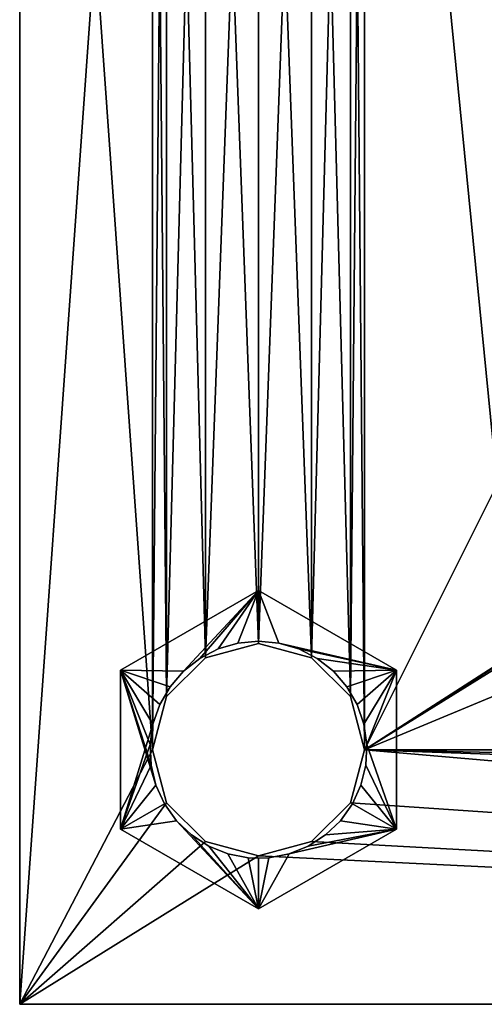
# Model space of a CAD drawing. Extents: x 1 to 156, y -51 to 49.
# Tile 1 of 179: x 1 to 23, y -51 to -5. Entities that reach past the tile are written whole.
import ezdxf

# ---------------------------------------------------------------- set-up
doc = ezdxf.new("R2010")
doc.units = 0
doc.header["$LTSCALE"] = 25.4
doc.layers.get('0').update_dxf_attribs({"color": 13, "linetype": 'CONTINUOUS'})

# ---------------------------------------------------------------- blocks, each defined once
blk = doc.blocks.new('RIO-9097_STL')
at = {"color": 250}
mesh = blk.add_polyface(dxfattribs=at)
corners = [(0.781, -51.204, 2.8), (7.031, -39.204, 2.8), (0.781, 48.796, 2.8), (17.031, -39.204, 2.8), (23.281, -26.704, 2.8), (17.031, 36.796, 2.8), (12.031, 41.796, 2.8), (9.531, 41.126, 2.8), (7.701, 39.296, 2.8), (7.031, 36.796, 2.8), (23.281, 31.296, 2.8), (23.281, -26.424, 2.8), (23.281, -25.424, 2.8), (23.281, -24.424, 2.8), (23.281, -23.424, 2.8), (23.281, -22.424, 2.8), (23.281, -21.424, 2.8), (23.281, -20.424, 2.8), (23.281, -19.424, 2.8), (23.281, -18.424, 2.8), (23.281, -17.424, 2.8), (23.281, -16.424, 2.8), (23.281, -15.424, 2.8), (23.281, -14.424, 2.8), (23.281, -13.424, 2.8), (23.281, -12.424, 2.8), (23.281, -11.424, 2.8), (23.281, -10.424, 2.8), (23.281, -9.424, 2.8), (23.281, -8.424, 2.8), (23.281, -7.424, 2.8), (23.281, -6.424, 2.8), (23.281, -5.424, 2.8), (23.281, -4.424, 2.8), (23.281, -3.424, 2.8), (23.281, -2.424, 2.8), (23.281, -1.424, 2.8), (23.281, -0.424, 2.8), (23.281, 0.576, 2.8), (23.281, 1.576, 2.8), (23.281, 2.576, 2.8), (7.701, -36.704, 2.8), (7.701, 34.296, 2.8), (9.531, -34.874, 2.8), (9.531, 32.466, 2.8), (12.031, -34.204, 2.8), (12.031, 31.796, 2.8), (14.531, -34.874, 2.8), (14.531, 32.466, 2.8), (16.361, -36.704, 2.8), (16.361, 34.296, 2.8)]
mesh.append_faces([[corners[k] for k in face] for face in [(0, 1, 2), (6, 2, 7), (7, 2, 8), (8, 2, 9), (41, 9, 1), (9, 41, 42), (42, 43, 44), (44, 45, 46), (46, 47, 48), (48, 49, 50), (50, 3, 5)]], dxfattribs={"vtx0": -1, "vtx1": -1, "color": 250})
mesh.append_faces([[corners[k] for k in face] for face in [(3, 4, 5), (9, 2, 1), (10, 5, 4), (10, 11, 12), (10, 12, 13), (10, 13, 14), (10, 14, 15), (10, 15, 16), (10, 16, 17), (10, 17, 18), (10, 18, 19), (10, 19, 20), (10, 20, 21), (10, 21, 22), (10, 22, 23), (10, 23, 24), (10, 24, 25), (10, 25, 26), (10, 26, 27), (10, 27, 28), (10, 28, 29), (10, 29, 30), (10, 30, 31), (10, 31, 32), (10, 32, 33), (10, 33, 34), (10, 34, 35), (10, 35, 36), (10, 36, 37), (10, 37, 38), (10, 38, 39), (10, 39, 40)]], dxfattribs={"vtx0": -1, "vtx1": -1, "vtx2": -1, "color": 250})
mesh.append_faces([[corners[k] for k in face] for face in [(10, 4, 11), (42, 41, 43), (44, 43, 45), (46, 45, 47), (48, 47, 49), (50, 49, 3)]], dxfattribs={"vtx0": -1, "vtx2": -1, "color": 250})
mesh = blk.add_polyface(dxfattribs=at)
corners = [(23.704, -25.898, 2.8), (23.281, -25.424, 2.8), (23.281, -26.424, 2.8), (23.704, -24.898, 2.8), (23.281, -24.424, 2.8), (23.704, -23.898, 2.8), (23.281, -23.424, 2.8), (23.704, -22.898, 2.8), (23.281, -22.424, 2.8), (23.704, -21.898, 2.8), (23.281, -21.424, 2.8), (23.704, -20.898, 2.8), (23.281, -20.424, 2.8), (23.704, -19.898, 2.8), (23.281, -19.424, 2.8), (23.704, -18.898, 2.8), (23.281, -18.424, 2.8), (23.704, -17.898, 2.8), (23.281, -17.424, 2.8), (23.704, -16.898, 2.8), (23.281, -16.424, 2.8), (23.704, -15.898, 2.8), (23.281, -15.424, 2.8), (23.704, -14.898, 2.8), (23.281, -14.424, 2.8), (23.704, -13.898, 2.8), (23.281, -13.424, 2.8), (23.704, -12.898, 2.8), (23.281, -12.424, 2.8), (23.704, -11.898, 2.8), (23.281, -11.424, 2.8), (23.704, -10.898, 2.8), (23.281, -10.424, 2.8), (23.704, -9.898, 2.8), (23.281, -9.424, 2.8), (23.704, -8.898, 2.8), (23.281, -8.424, 2.8), (23.704, -7.898, 2.8), (23.281, -7.424, 2.8), (23.704, -6.898, 2.8), (23.281, -6.424, 2.8), (23.704, -5.898, 2.8), (23.281, -5.424, 2.8), (23.704, -4.898, 2.8), (23.281, -4.424, 2.8), (23.704, -3.898, 2.8), (23.281, -3.424, 2.8), (23.704, -2.898, 2.8), (23.281, -2.424, 2.8), (23.704, -1.898, 2.8), (23.281, -1.424, 2.8), (23.704, -0.898, 2.8), (23.281, -0.424, 2.8), (23.704, 0.102, 2.8), (23.281, 0.576, 2.8), (23.704, 1.102, 2.8), (23.281, 1.576, 2.8), (23.704, 2.102, 2.8), (23.281, 2.576, 2.8), (23.704, 3.102, 2.8), (23.281, 3.576, 2.8), (23.704, 4.102, 2.8), (23.281, 4.576, 2.8), (23.704, 5.102, 2.8), (23.281, 5.576, 2.8), (23.704, 6.102, 2.8), (23.281, 6.576, 2.8), (17.031, -39.204, 2.8), (30.281, -33.704, 2.8), (23.281, -26.704, 2.8), (87.671, -33.704, 2.8), (88.671, -33.704, 2.8), (88.169, -33.204, 2.8), (89.671, -33.704, 2.8), (89.169, -33.204, 2.8), (90.671, -33.704, 2.8), (90.169, -33.204, 2.8), (91.671, -33.704, 2.8), (91.169, -33.204, 2.8), (92.671, -33.704, 2.8), (92.169, -33.204, 2.8), (93.671, -33.704, 2.8), (93.169, -33.204, 2.8), (0.781, 48.796, 2.8), (12.031, 41.796, 2.8), (155.781, 48.796, 2.8), (14.531, 41.126, 2.8), (16.361, 39.296, 2.8), (17.031, 36.796, 2.8), (23.281, 31.296, 2.8)]
mesh.append_faces([[corners[k] for k in face] for face in [(70, 71, 72), (71, 73, 74), (73, 75, 76), (75, 77, 78), (77, 79, 80), (79, 81, 82)]], dxfattribs={"vtx0": -1, "color": 250})
mesh.append_faces([[corners[k] for k in face] for face in [(83, 84, 85), (89, 64, 66)]], dxfattribs={"vtx0": -1, "vtx1": -1, "color": 250})
mesh.append_faces([[corners[k] for k in face] for face in [(85, 88, 89), (89, 58, 60), (89, 60, 62), (89, 62, 64)]], dxfattribs={"vtx0": -1, "vtx1": -1, "vtx2": -1, "color": 250})
mesh.append_faces([[corners[k] for k in face] for face in [(67, 68, 69), (85, 84, 86), (85, 86, 87), (85, 87, 88)]], dxfattribs={"vtx0": -1, "vtx2": -1, "color": 250})
mesh.append_faces([[corners[k] for k in face] for face in [(0, 1, 2), (3, 4, 1), (5, 6, 4), (7, 8, 6), (9, 10, 8), (11, 12, 10), (13, 14, 12), (15, 16, 14), (17, 18, 16), (19, 20, 18), (21, 22, 20), (23, 24, 22), (25, 26, 24), (27, 28, 26), (29, 30, 28), (31, 32, 30), (33, 34, 32), (35, 36, 34), (37, 38, 36), (39, 40, 38), (41, 42, 40), (43, 44, 42), (45, 46, 44), (47, 48, 46), (49, 50, 48), (51, 52, 50), (53, 54, 52), (55, 56, 54), (57, 58, 56), (59, 60, 58), (61, 62, 60), (63, 64, 62), (65, 66, 64)]], dxfattribs={"vtx1": -1, "color": 250})
mesh = blk.add_polyface(dxfattribs=at)
corners = [(0.781, 48.796, 0), (7.031, 36.796, 0), (0.781, -51.204, 0), (7.701, 39.296, 0), (9.531, 41.126, 0), (12.031, 41.796, 0), (155.781, 48.796, 0), (14.531, 41.126, 0), (16.361, 39.296, 0), (17.031, 36.796, 0), (142.031, 41.126, 0), (17.031, -39.204, 0), (140.201, 39.296, 0), (139.531, 36.796, 0), (144.531, 41.796, 0), (147.031, 41.126, 0), (148.861, 39.296, 0), (149.531, 36.796, 0), (149.531, -39.204, 0), (12.031, -44.204, 0), (155.781, -51.204, 0), (9.531, -43.534, 0), (7.701, -41.704, 0), (7.031, -39.204, 0), (14.531, -43.534, 0), (16.361, -41.704, 0), (142.031, -43.534, 0), (140.201, -41.704, 0), (139.531, -39.204, 0), (144.531, -44.204, 0), (147.031, -43.534, 0), (148.861, -41.704, 0), (140.201, 34.296, 0), (140.201, -36.704, 0), (142.031, 32.466, 0), (142.031, -34.874, 0), (144.531, 31.796, 0), (144.531, -34.204, 0), (147.031, 32.466, 0), (147.031, -34.874, 0), (148.861, 34.296, 0), (148.861, -36.704, 0), (7.701, 34.296, 0), (7.701, -36.704, 0), (9.531, 32.466, 0), (9.531, -34.874, 0), (12.031, 31.796, 0), (12.031, -34.204, 0), (14.531, 32.466, 0), (14.531, -34.874, 0), (16.361, 34.296, 0), (16.361, -36.704, 0)]
mesh.append_faces([[corners[k] for k in face] for face in [(0, 1, 2), (1, 0, 3), (3, 0, 4), (4, 0, 5), (5, 6, 7), (7, 6, 8), (8, 6, 9), (10, 6, 14), (14, 6, 15), (15, 6, 16), (16, 6, 17), (2, 19, 20), (19, 2, 21), (21, 2, 22), (22, 2, 23), (26, 11, 27), (27, 11, 28), (20, 18, 6), (32, 28, 13), (28, 32, 33), (33, 34, 35), (35, 36, 37), (37, 38, 39), (39, 40, 41), (41, 17, 18), (42, 23, 1), (23, 42, 43), (43, 44, 45), (45, 46, 47), (47, 48, 49), (49, 50, 51), (51, 9, 11)]], dxfattribs={"vtx0": -1, "vtx1": -1, "color": 250})
mesh.append_faces([[corners[k] for k in face] for face in [(9, 6, 10), (9, 10, 11), (17, 6, 18), (23, 2, 1), (20, 11, 26), (28, 11, 13)]], dxfattribs={"vtx0": -1, "vtx1": -1, "vtx2": -1, "color": 250})
mesh.append_faces([[corners[k] for k in face] for face in [(5, 0, 6), (11, 10, 12), (11, 12, 13), (20, 19, 24), (20, 24, 25), (20, 25, 11), (20, 26, 29), (20, 29, 30), (20, 30, 31), (20, 31, 18), (33, 32, 34), (35, 34, 36), (37, 36, 38), (39, 38, 40), (41, 40, 17), (43, 42, 44), (45, 44, 46), (47, 46, 48), (49, 48, 50), (51, 50, 9)]], dxfattribs={"vtx0": -1, "vtx2": -1, "color": 250})
mesh = blk.add_polyface(dxfattribs=at)
corners = [(0.781, 48.796, 2.8), (0.781, -51.204, 0), (0.781, -51.204, 2.8), (0.781, 48.796, 0)]
mesh.append_faces([[corners[k] for k in face] for face in [(0, 1, 2), (1, 0, 3)]], dxfattribs={"vtx0": -1, "color": 250})
at = {"color": 8}
mesh = blk.add_polyface(dxfattribs=at)
corners = [(5.531, -42.957, 5.8), (7.199, -40.876, 5.8), (5.531, -35.451, 5.8), (7.603, -41.761, 5.8), (8.166, -42.553, 5.8), (12.031, -46.71, 5.8), (6.969, -39.932, 5.8), (6.923, -38.961, 5.8), (8.87, -43.224, 5.8), (9.688, -43.749, 5.8), (10.59, -44.11, 5.8), (11.545, -44.294, 5.8), (12.031, -44.318, 5.8), (12.517, -44.294, 5.8), (13.472, -44.11, 5.8), (18.531, -42.957, 5.8), (14.374, -43.749, 5.8), (15.192, -43.224, 5.8), (15.895, -42.553, 5.8), (16.459, -41.761, 5.8), (16.863, -40.876, 5.8), (17.092, -39.932, 5.8), (17.139, -38.961, 5.8), (8.502, -35.503, 5.8), (12.031, -31.698, 5.8), (7.866, -36.238, 5.8), (7.38, -37.08, 5.8), (7.062, -37.998, 5.8), (9.266, -34.902, 5.8), (10.13, -34.457, 5.8), (11.063, -34.183, 5.8), (12.031, -34.091, 5.8), (12.999, -34.183, 5.8), (18.531, -35.451, 5.8), (13.931, -34.457, 5.8), (14.796, -34.902, 5.8), (15.56, -35.503, 5.8), (16.196, -36.238, 5.8), (16.682, -37.08, 5.8), (17, -37.998, 5.8)]
mesh.append_faces([[corners[k] for k in face] for face in [(0, 1, 2), (1, 0, 3), (3, 0, 4), (4, 5, 8), (8, 5, 9), (9, 5, 10), (10, 5, 11), (11, 5, 12), (12, 5, 13), (13, 5, 14), (14, 15, 16), (16, 15, 17), (17, 15, 18), (18, 15, 19), (19, 15, 20), (20, 15, 21), (21, 15, 22), (2, 23, 24), (23, 2, 25), (25, 2, 26), (26, 2, 27), (27, 2, 7), (24, 32, 33), (33, 22, 15)]], dxfattribs={"vtx0": -1, "vtx1": -1, "color": 8})
mesh.append_faces([[corners[k] for k in face] for face in [(4, 0, 5), (2, 1, 6), (2, 6, 7), (14, 5, 15), (24, 23, 28), (24, 28, 29), (24, 29, 30), (24, 30, 31), (24, 31, 32), (33, 32, 34), (33, 34, 35), (33, 35, 36), (33, 36, 37), (33, 37, 38), (33, 38, 39), (33, 39, 22)]], dxfattribs={"vtx0": -1, "vtx2": -1, "color": 8})
mesh = blk.add_polyface(dxfattribs=at)
corners = [(5.531, -35.451, 2.8), (7.062, -37.998, 2.8), (5.531, -42.957, 2.8), (7.38, -37.08, 2.8), (7.866, -36.238, 2.8), (8.502, -35.503, 2.8), (12.031, -31.698, 2.8), (6.923, -38.961, 2.8), (9.266, -34.902, 2.8), (10.13, -34.457, 2.8), (11.063, -34.183, 2.8), (12.031, -34.091, 2.8), (12.999, -34.183, 2.8), (18.531, -35.451, 2.8), (13.931, -34.457, 2.8), (14.796, -34.902, 2.8), (15.56, -35.503, 2.8), (16.196, -36.238, 2.8), (16.682, -37.08, 2.8), (17, -37.998, 2.8), (17.139, -38.961, 2.8), (8.166, -42.553, 2.8), (12.031, -46.71, 2.8), (7.603, -41.761, 2.8), (7.199, -40.876, 2.8), (6.969, -39.932, 2.8), (8.87, -43.224, 2.8), (9.688, -43.749, 2.8), (10.59, -44.11, 2.8), (11.545, -44.294, 2.8), (12.031, -44.318, 2.8), (12.517, -44.294, 2.8), (13.472, -44.11, 2.8), (18.531, -42.957, 2.8), (14.374, -43.749, 2.8), (15.192, -43.224, 2.8), (15.895, -42.553, 2.8), (16.459, -41.761, 2.8), (16.863, -40.876, 2.8), (17.092, -39.932, 2.8)]
mesh.append_faces([[corners[k] for k in face] for face in [(0, 1, 2), (1, 0, 3), (3, 0, 4), (4, 0, 5), (5, 6, 8), (8, 6, 9), (9, 6, 10), (10, 6, 11), (11, 6, 12), (12, 13, 14), (14, 13, 15), (15, 13, 16), (16, 13, 17), (17, 13, 18), (18, 13, 19), (19, 13, 20), (2, 21, 22), (21, 2, 23), (23, 2, 24), (24, 2, 25), (25, 2, 7), (22, 32, 33), (33, 20, 13)]], dxfattribs={"vtx0": -1, "vtx1": -1, "color": 8})
mesh.append_faces([[corners[k] for k in face] for face in [(5, 0, 6), (2, 1, 7), (12, 6, 13), (22, 21, 26), (22, 26, 27), (22, 27, 28), (22, 28, 29), (22, 29, 30), (22, 30, 31), (22, 31, 32), (33, 32, 34), (33, 34, 35), (33, 35, 36), (33, 36, 37), (33, 37, 38), (33, 38, 39), (33, 39, 20)]], dxfattribs={"vtx0": -1, "vtx2": -1, "color": 8})
mesh = blk.add_polyface(dxfattribs=at)
corners = [(5.531, -35.451, 5.8), (12.031, -31.698, 2.8), (5.531, -35.451, 2.8), (12.031, -31.698, 5.8)]
mesh.append_faces([[corners[k] for k in face] for face in [(0, 1, 2), (1, 0, 3)]], dxfattribs={"vtx0": -1, "color": 8})
mesh = blk.add_polyface(dxfattribs=at)
corners = [(12.031, -31.698, 5.8), (18.531, -35.451, 2.8), (12.031, -31.698, 2.8), (18.531, -35.451, 5.8)]
mesh.append_faces([[corners[k] for k in face] for face in [(0, 1, 2), (1, 0, 3)]], dxfattribs={"vtx0": -1, "color": 8})
at = {"color": 250}
mesh = blk.add_polyface(dxfattribs=at)
corners = [(7.031, -39.204, 2.8), (0.781, -51.204, 2.8), (7.701, -41.704, 2.8), (9.531, -43.534, 2.8), (12.031, -44.204, 2.8), (155.781, -51.204, 2.8), (14.531, -43.534, 2.8), (16.361, -41.704, 2.8), (17.031, -39.204, 2.8), (30.281, -33.704, 2.8), (30.671, -33.704, 2.8), (31.671, -33.704, 2.8), (31.169, -33.204, 2.8), (32.671, -33.704, 2.8), (32.169, -33.204, 2.8), (33.671, -33.704, 2.8), (33.169, -33.204, 2.8), (34.671, -33.704, 2.8), (34.169, -33.204, 2.8), (35.671, -33.704, 2.8), (35.169, -33.204, 2.8), (36.671, -33.704, 2.8), (36.169, -33.204, 2.8), (37.671, -33.704, 2.8), (37.169, -33.204, 2.8), (38.671, -33.704, 2.8), (38.169, -33.204, 2.8), (39.671, -33.704, 2.8), (39.169, -33.204, 2.8), (40.671, -33.704, 2.8), (40.169, -33.204, 2.8), (41.671, -33.704, 2.8), (41.169, -33.204, 2.8), (42.671, -33.704, 2.8), (42.169, -33.204, 2.8), (43.671, -33.704, 2.8), (43.169, -33.204, 2.8), (44.671, -33.704, 2.8), (44.169, -33.204, 2.8), (45.671, -33.704, 2.8), (45.169, -33.204, 2.8), (46.671, -33.704, 2.8), (46.169, -33.204, 2.8), (47.671, -33.704, 2.8), (47.169, -33.204, 2.8), (48.671, -33.704, 2.8), (48.169, -33.204, 2.8), (49.671, -33.704, 2.8), (49.169, -33.204, 2.8), (50.671, -33.704, 2.8), (50.169, -33.204, 2.8), (51.671, -33.704, 2.8), (51.169, -33.204, 2.8), (52.671, -33.704, 2.8), (52.169, -33.204, 2.8), (53.671, -33.704, 2.8), (53.169, -33.204, 2.8), (54.671, -33.704, 2.8), (54.169, -33.204, 2.8), (55.671, -33.704, 2.8), (55.169, -33.204, 2.8), (56.671, -33.704, 2.8), (56.169, -33.204, 2.8), (57.671, -33.704, 2.8), (57.169, -33.204, 2.8), (58.671, -33.704, 2.8), (58.169, -33.204, 2.8), (59.671, -33.704, 2.8), (59.169, -33.204, 2.8), (60.671, -33.704, 2.8), (60.169, -33.204, 2.8), (61.671, -33.704, 2.8), (61.169, -33.204, 2.8), (62.671, -33.704, 2.8), (62.169, -33.204, 2.8), (63.671, -33.704, 2.8), (63.169, -33.204, 2.8), (64.671, -33.704, 2.8), (64.169, -33.204, 2.8), (65.671, -33.704, 2.8), (65.169, -33.204, 2.8), (66.671, -33.704, 2.8), (66.169, -33.204, 2.8), (67.671, -33.704, 2.8), (67.169, -33.204, 2.8), (68.671, -33.704, 2.8), (68.169, -33.204, 2.8), (69.671, -33.704, 2.8), (69.169, -33.204, 2.8), (70.671, -33.704, 2.8), (70.169, -33.204, 2.8)]
mesh.append_faces([[corners[k] for k in face] for face in [(10, 11, 12), (11, 13, 14), (13, 15, 16), (15, 17, 18), (17, 19, 20), (19, 21, 22), (21, 23, 24), (23, 25, 26), (25, 27, 28), (27, 29, 30), (29, 31, 32), (31, 33, 34), (33, 35, 36), (35, 37, 38), (37, 39, 40), (39, 41, 42), (41, 43, 44), (43, 45, 46), (45, 47, 48), (47, 49, 50), (49, 51, 52), (51, 53, 54), (53, 55, 56), (55, 57, 58), (57, 59, 60), (59, 61, 62), (61, 63, 64), (63, 65, 66), (65, 67, 68), (67, 69, 70), (69, 71, 72), (71, 73, 74), (73, 75, 76), (75, 77, 78), (77, 79, 80), (79, 81, 82), (81, 83, 84), (83, 85, 86), (85, 87, 88), (87, 89, 90)]], dxfattribs={"vtx0": -1, "color": 250})
mesh.append_faces([[corners[k] for k in face] for face in [(0, 1, 2), (2, 1, 3), (3, 1, 4), (4, 5, 6), (6, 5, 7), (7, 5, 8)]], dxfattribs={"vtx0": -1, "vtx1": -1, "color": 250})
mesh.append_faces([[corners[k] for k in face] for face in [(8, 5, 9)]], dxfattribs={"vtx0": -1, "vtx1": -1, "vtx2": -1, "color": 250})
mesh.append_faces([[corners[k] for k in face] for face in [(4, 1, 5)]], dxfattribs={"vtx0": -1, "vtx2": -1, "color": 250})
mesh = blk.add_polyface(dxfattribs=at)
corners = [(12.031, -34.204, 2.8), (9.531, -34.874, 0), (12.031, -34.204, 0), (9.531, -34.874, 2.8)]
mesh.append_faces([[corners[k] for k in face] for face in [(0, 1, 2), (1, 0, 3)]], dxfattribs={"vtx0": -1, "color": 250})
at = {"color": 8}
mesh = blk.add_polyface(dxfattribs=at)
corners = [(11.063, -34.183, 5.8), (10.13, -34.457, 2.8), (11.063, -34.183, 2.8), (10.13, -34.457, 5.8)]
mesh.append_faces([[corners[k] for k in face] for face in [(0, 1, 2), (1, 0, 3)]], dxfattribs={"vtx0": -1, "color": 8})
mesh = blk.add_polyface(dxfattribs=at)
corners = [(12.031, -34.091, 5.8), (11.063, -34.183, 2.8), (12.031, -34.091, 2.8), (11.063, -34.183, 5.8)]
mesh.append_faces([[corners[k] for k in face] for face in [(0, 1, 2), (1, 0, 3)]], dxfattribs={"vtx0": -1, "color": 8})
mesh = blk.add_polyface(dxfattribs=at)
corners = [(12.999, -34.183, 5.8), (12.031, -34.091, 2.8), (12.999, -34.183, 2.8), (12.031, -34.091, 5.8)]
mesh.append_faces([[corners[k] for k in face] for face in [(0, 1, 2), (1, 0, 3)]], dxfattribs={"vtx0": -1, "color": 8})
at = {"color": 250}
mesh = blk.add_polyface(dxfattribs=at)
corners = [(14.531, -34.874, 2.8), (12.031, -34.204, 0), (14.531, -34.874, 0), (12.031, -34.204, 2.8)]
mesh.append_faces([[corners[k] for k in face] for face in [(0, 1, 2), (1, 0, 3)]], dxfattribs={"vtx0": -1, "color": 250})
at = {"color": 8}
mesh = blk.add_polyface(dxfattribs=at)
corners = [(13.931, -34.457, 5.8), (12.999, -34.183, 2.8), (13.931, -34.457, 2.8), (12.999, -34.183, 5.8)]
mesh.append_faces([[corners[k] for k in face] for face in [(0, 1, 2), (1, 0, 3)]], dxfattribs={"vtx0": -1, "color": 8})
mesh = blk.add_polyface(dxfattribs=at)
corners = [(10.13, -34.457, 5.8), (9.266, -34.902, 2.8), (10.13, -34.457, 2.8), (9.266, -34.902, 5.8)]
mesh.append_faces([[corners[k] for k in face] for face in [(0, 1, 2), (1, 0, 3)]], dxfattribs={"vtx0": -1, "color": 8})
mesh = blk.add_polyface(dxfattribs=at)
corners = [(14.796, -34.902, 5.8), (13.931, -34.457, 2.8), (14.796, -34.902, 2.8), (13.931, -34.457, 5.8)]
mesh.append_faces([[corners[k] for k in face] for face in [(0, 1, 2), (1, 0, 3)]], dxfattribs={"vtx0": -1, "color": 8})
at = {"color": 250}
mesh = blk.add_polyface(dxfattribs=at)
corners = [(9.531, -34.874, 0), (7.701, -36.704, 2.8), (7.701, -36.704, 0), (9.531, -34.874, 2.8)]
mesh.append_faces([[corners[k] for k in face] for face in [(0, 1, 2), (1, 0, 3)]], dxfattribs={"vtx0": -1, "color": 250})
at = {"color": 8}
mesh = blk.add_polyface(dxfattribs=at)
corners = [(9.266, -34.902, 5.8), (8.502, -35.503, 2.8), (9.266, -34.902, 2.8), (8.502, -35.503, 5.8)]
mesh.append_faces([[corners[k] for k in face] for face in [(0, 1, 2), (1, 0, 3)]], dxfattribs={"vtx0": -1, "color": 8})
at = {"color": 250}
mesh = blk.add_polyface(dxfattribs=at)
corners = [(16.361, -36.704, 2.8), (14.531, -34.874, 0), (16.361, -36.704, 0), (14.531, -34.874, 2.8)]
mesh.append_faces([[corners[k] for k in face] for face in [(0, 1, 2), (1, 0, 3)]], dxfattribs={"vtx0": -1, "color": 250})
at = {"color": 8}
mesh = blk.add_polyface(dxfattribs=at)
corners = [(15.56, -35.503, 5.8), (14.796, -34.902, 2.8), (15.56, -35.503, 2.8), (14.796, -34.902, 5.8)]
mesh.append_faces([[corners[k] for k in face] for face in [(0, 1, 2), (1, 0, 3)]], dxfattribs={"vtx0": -1, "color": 8})
mesh = blk.add_polyface(dxfattribs=at)
corners = [(5.531, -35.451, 5.8), (5.531, -42.957, 2.8), (5.531, -42.957, 5.8), (5.531, -35.451, 2.8)]
mesh.append_faces([[corners[k] for k in face] for face in [(0, 1, 2), (1, 0, 3)]], dxfattribs={"vtx0": -1, "color": 8})
mesh = blk.add_polyface(dxfattribs=at)
corners = [(8.502, -35.503, 2.8), (7.866, -36.238, 5.8), (7.866, -36.238, 2.8), (8.502, -35.503, 5.8)]
mesh.append_faces([[corners[k] for k in face] for face in [(0, 1, 2), (1, 0, 3)]], dxfattribs={"vtx0": -1, "color": 8})
mesh = blk.add_polyface(dxfattribs=at)
corners = [(15.56, -35.503, 5.8), (16.196, -36.238, 2.8), (16.196, -36.238, 5.8), (15.56, -35.503, 2.8)]
mesh.append_faces([[corners[k] for k in face] for face in [(0, 1, 2), (1, 0, 3)]], dxfattribs={"vtx0": -1, "color": 8})
mesh = blk.add_polyface(dxfattribs=at)
corners = [(18.531, -35.451, 2.8), (18.531, -42.957, 5.8), (18.531, -42.957, 2.8), (18.531, -35.451, 5.8)]
mesh.append_faces([[corners[k] for k in face] for face in [(0, 1, 2), (1, 0, 3)]], dxfattribs={"vtx0": -1, "color": 8})
mesh = blk.add_polyface(dxfattribs=at)
corners = [(7.866, -36.238, 2.8), (7.38, -37.08, 5.8), (7.38, -37.08, 2.8), (7.866, -36.238, 5.8)]
mesh.append_faces([[corners[k] for k in face] for face in [(0, 1, 2), (1, 0, 3)]], dxfattribs={"vtx0": -1, "color": 8})
mesh = blk.add_polyface(dxfattribs=at)
corners = [(16.196, -36.238, 5.8), (16.682, -37.08, 2.8), (16.682, -37.08, 5.8), (16.196, -36.238, 2.8)]
mesh.append_faces([[corners[k] for k in face] for face in [(0, 1, 2), (1, 0, 3)]], dxfattribs={"vtx0": -1, "color": 8})
at = {"color": 250}
mesh = blk.add_polyface(dxfattribs=at)
corners = [(7.701, -36.704, 0), (7.031, -39.204, 2.8), (7.031, -39.204, 0), (7.701, -36.704, 2.8)]
mesh.append_faces([[corners[k] for k in face] for face in [(0, 1, 2), (1, 0, 3)]], dxfattribs={"vtx0": -1, "color": 250})
at = {"color": 8}
mesh = blk.add_polyface(dxfattribs=at)
corners = [(7.38, -37.08, 2.8), (7.062, -37.998, 5.8), (7.062, -37.998, 2.8), (7.38, -37.08, 5.8)]
mesh.append_faces([[corners[k] for k in face] for face in [(0, 1, 2), (1, 0, 3)]], dxfattribs={"vtx0": -1, "color": 8})
at = {"color": 250}
mesh = blk.add_polyface(dxfattribs=at)
corners = [(16.361, -36.704, 2.8), (17.031, -39.204, 0), (17.031, -39.204, 2.8), (16.361, -36.704, 0)]
mesh.append_faces([[corners[k] for k in face] for face in [(0, 1, 2), (1, 0, 3)]], dxfattribs={"vtx0": -1, "color": 250})
at = {"color": 8}
mesh = blk.add_polyface(dxfattribs=at)
corners = [(16.682, -37.08, 5.8), (17, -37.998, 2.8), (17, -37.998, 5.8), (16.682, -37.08, 2.8)]
mesh.append_faces([[corners[k] for k in face] for face in [(0, 1, 2), (1, 0, 3)]], dxfattribs={"vtx0": -1, "color": 8})
mesh = blk.add_polyface(dxfattribs=at)
corners = [(7.062, -37.998, 2.8), (6.923, -38.961, 5.8), (6.923, -38.961, 2.8), (7.062, -37.998, 5.8)]
mesh.append_faces([[corners[k] for k in face] for face in [(0, 1, 2), (1, 0, 3)]], dxfattribs={"vtx0": -1, "color": 8})
mesh = blk.add_polyface(dxfattribs=at)
corners = [(17, -37.998, 5.8), (17.139, -38.961, 2.8), (17.139, -38.961, 5.8), (17, -37.998, 2.8)]
mesh.append_faces([[corners[k] for k in face] for face in [(0, 1, 2), (1, 0, 3)]], dxfattribs={"vtx0": -1, "color": 8})
mesh = blk.add_polyface(dxfattribs=at)
corners = [(6.923, -38.961, 2.8), (6.969, -39.932, 5.8), (6.969, -39.932, 2.8), (6.923, -38.961, 5.8)]
mesh.append_faces([[corners[k] for k in face] for face in [(0, 1, 2), (1, 0, 3)]], dxfattribs={"vtx0": -1, "color": 8})
mesh = blk.add_polyface(dxfattribs=at)
corners = [(17.139, -38.961, 5.8), (17.092, -39.932, 2.8), (17.092, -39.932, 5.8), (17.139, -38.961, 2.8)]
mesh.append_faces([[corners[k] for k in face] for face in [(0, 1, 2), (1, 0, 3)]], dxfattribs={"vtx0": -1, "color": 8})
at = {"color": 250}
mesh = blk.add_polyface(dxfattribs=at)
corners = [(7.031, -39.204, 0), (7.701, -41.704, 2.8), (7.701, -41.704, 0), (7.031, -39.204, 2.8)]
mesh.append_faces([[corners[k] for k in face] for face in [(0, 1, 2), (1, 0, 3)]], dxfattribs={"vtx0": -1, "color": 250})
mesh = blk.add_polyface(dxfattribs=at)
corners = [(17.031, -39.204, 2.8), (16.361, -41.704, 0), (16.361, -41.704, 2.8), (17.031, -39.204, 0)]
mesh.append_faces([[corners[k] for k in face] for face in [(0, 1, 2), (1, 0, 3)]], dxfattribs={"vtx0": -1, "color": 250})
at = {"color": 8}
mesh = blk.add_polyface(dxfattribs=at)
corners = [(6.969, -39.932, 2.8), (7.199, -40.876, 5.8), (7.199, -40.876, 2.8), (6.969, -39.932, 5.8)]
mesh.append_faces([[corners[k] for k in face] for face in [(0, 1, 2), (1, 0, 3)]], dxfattribs={"vtx0": -1, "color": 8})
mesh = blk.add_polyface(dxfattribs=at)
corners = [(17.092, -39.932, 5.8), (16.863, -40.876, 2.8), (16.863, -40.876, 5.8), (17.092, -39.932, 2.8)]
mesh.append_faces([[corners[k] for k in face] for face in [(0, 1, 2), (1, 0, 3)]], dxfattribs={"vtx0": -1, "color": 8})
mesh = blk.add_polyface(dxfattribs=at)
corners = [(7.199, -40.876, 2.8), (7.603, -41.761, 5.8), (7.603, -41.761, 2.8), (7.199, -40.876, 5.8)]
mesh.append_faces([[corners[k] for k in face] for face in [(0, 1, 2), (1, 0, 3)]], dxfattribs={"vtx0": -1, "color": 8})
mesh = blk.add_polyface(dxfattribs=at)
corners = [(16.863, -40.876, 5.8), (16.459, -41.761, 2.8), (16.459, -41.761, 5.8), (16.863, -40.876, 2.8)]
mesh.append_faces([[corners[k] for k in face] for face in [(0, 1, 2), (1, 0, 3)]], dxfattribs={"vtx0": -1, "color": 8})
mesh = blk.add_polyface(dxfattribs=at)
corners = [(7.603, -41.761, 2.8), (8.166, -42.553, 5.8), (8.166, -42.553, 2.8), (7.603, -41.761, 5.8)]
mesh.append_faces([[corners[k] for k in face] for face in [(0, 1, 2), (1, 0, 3)]], dxfattribs={"vtx0": -1, "color": 8})
at = {"color": 250}
mesh = blk.add_polyface(dxfattribs=at)
corners = [(7.701, -41.704, 0), (9.531, -43.534, 2.8), (9.531, -43.534, 0), (7.701, -41.704, 2.8)]
mesh.append_faces([[corners[k] for k in face] for face in [(0, 1, 2), (1, 0, 3)]], dxfattribs={"vtx0": -1, "color": 250})
mesh = blk.add_polyface(dxfattribs=at)
corners = [(16.361, -41.704, 2.8), (14.531, -43.534, 0), (14.531, -43.534, 2.8), (16.361, -41.704, 0)]
mesh.append_faces([[corners[k] for k in face] for face in [(0, 1, 2), (1, 0, 3)]], dxfattribs={"vtx0": -1, "color": 250})
at = {"color": 8}
mesh = blk.add_polyface(dxfattribs=at)
corners = [(16.459, -41.761, 5.8), (15.895, -42.553, 2.8), (15.895, -42.553, 5.8), (16.459, -41.761, 2.8)]
mesh.append_faces([[corners[k] for k in face] for face in [(0, 1, 2), (1, 0, 3)]], dxfattribs={"vtx0": -1, "color": 8})
mesh = blk.add_polyface(dxfattribs=at)
corners = [(8.166, -42.553, 5.8), (8.87, -43.224, 2.8), (8.166, -42.553, 2.8), (8.87, -43.224, 5.8)]
mesh.append_faces([[corners[k] for k in face] for face in [(0, 1, 2), (1, 0, 3)]], dxfattribs={"vtx0": -1, "color": 8})
mesh = blk.add_polyface(dxfattribs=at)
corners = [(15.192, -43.224, 5.8), (15.895, -42.553, 2.8), (15.192, -43.224, 2.8), (15.895, -42.553, 5.8)]
mesh.append_faces([[corners[k] for k in face] for face in [(0, 1, 2), (1, 0, 3)]], dxfattribs={"vtx0": -1, "color": 8})
mesh = blk.add_polyface(dxfattribs=at)
corners = [(12.031, -46.71, 5.8), (5.531, -42.957, 2.8), (12.031, -46.71, 2.8), (5.531, -42.957, 5.8)]
mesh.append_faces([[corners[k] for k in face] for face in [(0, 1, 2), (1, 0, 3)]], dxfattribs={"vtx0": -1, "color": 8})
mesh = blk.add_polyface(dxfattribs=at)
corners = [(18.531, -42.957, 5.8), (12.031, -46.71, 2.8), (18.531, -42.957, 2.8), (12.031, -46.71, 5.8)]
mesh.append_faces([[corners[k] for k in face] for face in [(0, 1, 2), (1, 0, 3)]], dxfattribs={"vtx0": -1, "color": 8})
mesh = blk.add_polyface(dxfattribs=at)
corners = [(8.87, -43.224, 5.8), (9.688, -43.749, 2.8), (8.87, -43.224, 2.8), (9.688, -43.749, 5.8)]
mesh.append_faces([[corners[k] for k in face] for face in [(0, 1, 2), (1, 0, 3)]], dxfattribs={"vtx0": -1, "color": 8})
at = {"color": 250}
mesh = blk.add_polyface(dxfattribs=at)
corners = [(9.531, -43.534, 2.8), (12.031, -44.204, 0), (9.531, -43.534, 0), (12.031, -44.204, 2.8)]
mesh.append_faces([[corners[k] for k in face] for face in [(0, 1, 2), (1, 0, 3)]], dxfattribs={"vtx0": -1, "color": 250})
mesh = blk.add_polyface(dxfattribs=at)
corners = [(12.031, -44.204, 2.8), (14.531, -43.534, 0), (12.031, -44.204, 0), (14.531, -43.534, 2.8)]
mesh.append_faces([[corners[k] for k in face] for face in [(0, 1, 2), (1, 0, 3)]], dxfattribs={"vtx0": -1, "color": 250})
at = {"color": 8}
mesh = blk.add_polyface(dxfattribs=at)
corners = [(14.374, -43.749, 5.8), (15.192, -43.224, 2.8), (14.374, -43.749, 2.8), (15.192, -43.224, 5.8)]
mesh.append_faces([[corners[k] for k in face] for face in [(0, 1, 2), (1, 0, 3)]], dxfattribs={"vtx0": -1, "color": 8})
mesh = blk.add_polyface(dxfattribs=at)
corners = [(9.688, -43.749, 5.8), (10.59, -44.11, 2.8), (9.688, -43.749, 2.8), (10.59, -44.11, 5.8)]
mesh.append_faces([[corners[k] for k in face] for face in [(0, 1, 2), (1, 0, 3)]], dxfattribs={"vtx0": -1, "color": 8})
mesh = blk.add_polyface(dxfattribs=at)
corners = [(13.472, -44.11, 5.8), (14.374, -43.749, 2.8), (13.472, -44.11, 2.8), (14.374, -43.749, 5.8)]
mesh.append_faces([[corners[k] for k in face] for face in [(0, 1, 2), (1, 0, 3)]], dxfattribs={"vtx0": -1, "color": 8})
mesh = blk.add_polyface(dxfattribs=at)
corners = [(10.59, -44.11, 5.8), (11.545, -44.294, 2.8), (10.59, -44.11, 2.8), (11.545, -44.294, 5.8)]
mesh.append_faces([[corners[k] for k in face] for face in [(0, 1, 2), (1, 0, 3)]], dxfattribs={"vtx0": -1, "color": 8})
mesh = blk.add_polyface(dxfattribs=at)
corners = [(11.545, -44.294, 5.8), (12.031, -44.318, 2.8), (11.545, -44.294, 2.8), (12.031, -44.318, 5.8)]
mesh.append_faces([[corners[k] for k in face] for face in [(0, 1, 2), (1, 0, 3)]], dxfattribs={"vtx0": -1, "color": 8})
mesh = blk.add_polyface(dxfattribs=at)
corners = [(12.031, -44.318, 5.8), (12.517, -44.294, 2.8), (12.031, -44.318, 2.8), (12.517, -44.294, 5.8)]
mesh.append_faces([[corners[k] for k in face] for face in [(0, 1, 2), (1, 0, 3)]], dxfattribs={"vtx0": -1, "color": 8})
mesh = blk.add_polyface(dxfattribs=at)
corners = [(12.517, -44.294, 5.8), (13.472, -44.11, 2.8), (12.517, -44.294, 2.8), (13.472, -44.11, 5.8)]
mesh.append_faces([[corners[k] for k in face] for face in [(0, 1, 2), (1, 0, 3)]], dxfattribs={"vtx0": -1, "color": 8})
at = {"color": 250}
mesh = blk.add_polyface(dxfattribs=at)
corners = [(155.781, -51.204, 2.8), (0.781, -51.204, 0), (155.781, -51.204, 0), (0.781, -51.204, 2.8)]
mesh.append_faces([[corners[k] for k in face] for face in [(0, 1, 2), (1, 0, 3)]], dxfattribs={"vtx0": -1, "color": 250})
blk = doc.blocks.new('GRUPUJ_4')
at = {"color": 0}
blk.add_blockref('RIO-9097_STL', (-0.781, 51.204, 0), dxfattribs=at)

msp = doc.modelspace()

# ---------------------------------------------------------------- block references
at = {"color": 0}
msp.add_blockref('GRUPUJ_4', (0.781, -51.204, 0), dxfattribs=at)

doc.saveas('drawing.dxf')
